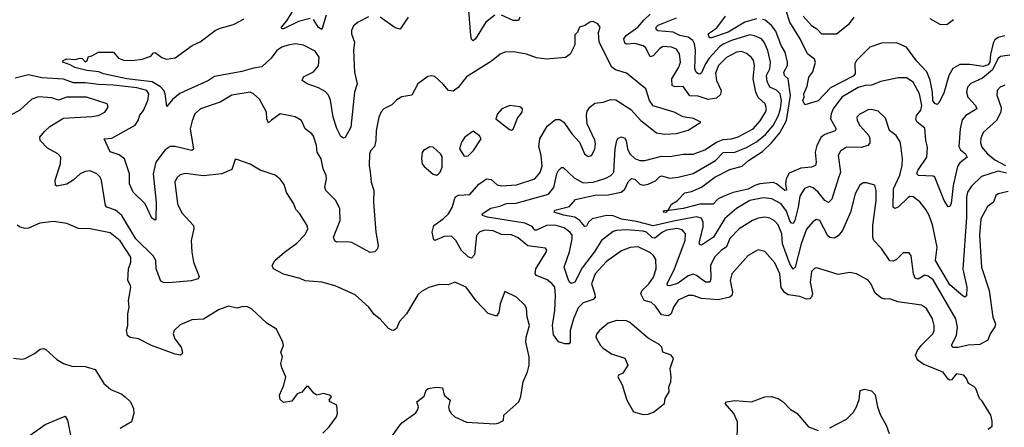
# Model space of a CAD drawing. Extents: x 1954683 to 2060285, y 904798 to 1016299.
# Tile 246 of 256: x 1966542 to 1972453, y 1003513 to 1005960. Entities that reach past the tile are written whole.
import ezdxf

# ---------------------------------------------------------------- set-up
doc = ezdxf.new("R2010")
doc.units = 0

msp = doc.modelspace()

# ---------------------------------------------------------------- linework, layer by layer
at = {"layer": '0CON10XD'}
for points in [[(1968635, 1005977.3), (1968574.3, 1005945), (1968545, 1005922.5), (1968533.1, 1005895), (1968533.6, 1005875), (1968551.2, 1005825), (1968546.1, 1005775), (1968552.4, 1005645), (1968568.2, 1005575), (1968552.1, 1005525), (1968530.5, 1005315), (1968495, 1005253.8), (1968485, 1005248.8), (1968469.5, 1005259.5), (1968445, 1005306.7), (1968424.7, 1005374.7), (1968406.9, 1005476.9), (1968395, 1005506.9), (1968375, 1005528.8), (1968335, 1005552), (1968267.5, 1005575), (1968238.5, 1005595), (1968245, 1005616.7), (1968305, 1005647.5), (1968335, 1005682.5), (1968339.6, 1005735), (1968315, 1005771.4), (1968245, 1005807.8), (1968195, 1005815.4), (1968153, 1005807), (1968115, 1005794.5), (1968085, 1005775.6), (1968050.9, 1005729.1), (1967995, 1005677.1), (1967945, 1005668.6), (1967875, 1005649.7), (1967710.8, 1005619.2), (1967674.7, 1005595.3), (1967503.6, 1005516.4), (1967459.6, 1005480.4), (1967425, 1005440), (1967416.2, 1005515), (1967407.5, 1005535), (1967386.5, 1005556.5), (1967337.9, 1005587.9), (1967185.7, 1005604.3), (1967045.5, 1005635.5), (1967017.4, 1005647.4), (1966944.5, 1005654.5), (1966873.3, 1005673.3), (1966845, 1005690), (1966800, 1005705), (1966803.8, 1005715), (1966825, 1005724.5), (1966875, 1005720.8), (1966905, 1005730), (1966918, 1005728), (1966935, 1005707.5), (1966946.7, 1005715), (1966955, 1005740), (1966975, 1005742.5), (1967015, 1005766), (1967106.1, 1005766.1), (1967135, 1005729.4), (1967165, 1005717.1), (1967215, 1005715.4), (1967276.8, 1005723.2), (1967328.8, 1005741.2), (1967345, 1005761.2), (1967355, 1005764), (1967395, 1005733.3), (1967423.1, 1005723.1), (1967475, 1005731.9), (1967576.7, 1005805), (1967625, 1005827.1), (1967715.8, 1005895), (1967745, 1005909.1), (1967825, 1005931.8), (1967890, 1005965)], [(1968285, 1005968.2), (1968215, 1005948.9), (1968126, 1005906), (1968116.2, 1005906.2), (1968114.3, 1005915), (1968146.6, 1005953.4), (1968190, 1006025)], [(1968382.3, 1005987.7), (1968355, 1005901.9), (1968335, 1005914.4), (1968305, 1005960.5)], [(1968874.5, 1005975.5), (1968825, 1005904.2), (1968795, 1005910.6), (1968705.3, 1005975.3)], [(1969395, 1005986.8), (1969339.6, 1005945), (1969278.8, 1005845), (1969265, 1005832.5), (1969255, 1005843.3), (1969250.8, 1005865), (1969238.8, 1006015)], [(1969544.4, 1005975), (1969536, 1005955), (1969505, 1005955.5), (1969435, 1005988.4)], [(1970785, 1005732.7), (1970737.6, 1005685), (1970718.5, 1005638.5), (1970724.3, 1005595), (1970751.9, 1005535), (1970749.2, 1005510.8), (1970725, 1005490), (1970675, 1005481.9), (1970615, 1005501), (1970565, 1005504.1), (1970525, 1005559.6), (1970475, 1005556.9), (1970458.9, 1005565), (1970457.1, 1005605), (1970499.2, 1005675), (1970508.8, 1005705), (1970503.2, 1005755), (1970484.2, 1005784.2), (1970455, 1005794.7), (1970405, 1005798.4), (1970385, 1005786.8), (1970345, 1005742.5), (1970326.5, 1005736.5), (1970301.1, 1005791.1), (1970285, 1005804.2), (1970235, 1005816.9), (1970185, 1005813.8), (1970175, 1005819.4), (1970167.7, 1005845), (1970181.8, 1005865), (1970253.2, 1005915), (1970289.9, 1005960.1), (1970327, 1005993)], [(1970965, 1005965.5), (1970894.1, 1005945.9), (1970795, 1005886), (1970695, 1005850.4), (1970682.3, 1005852.3), (1970675.6, 1005875), (1970727.6, 1005912.4), (1970779.5, 1005980.5)], [(1972455, 1005862.7), (1972415, 1005853.4), (1972395, 1005838.6), (1972385, 1005819.3), (1972369.3, 1005750.7), (1972366.4, 1005705), (1972355, 1005688.4), (1972325, 1005679.7), (1972245, 1005690.3), (1972185, 1005691.1), (1972143.2, 1005666.8), (1972118.8, 1005625), (1972090.1, 1005519.9), (1972059.7, 1005460.3), (1972048.8, 1005451.2), (1972035, 1005458), (1972022.5, 1005475), (1972020.5, 1005525), (1972006.5, 1005596.5), (1971988.1, 1005648.1), (1971925, 1005712.9), (1971865.8, 1005795), (1971805, 1005820.4), (1971715, 1005818.8), (1971644.6, 1005795.4), (1971565.6, 1005715), (1971554.6, 1005695), (1971556.3, 1005635), (1971545, 1005620.7), (1971409.7, 1005550.3), (1971335, 1005473.8), (1971255, 1005448.8), (1971242.7, 1005475), (1971251.2, 1005495), (1971248.6, 1005515), (1971269.7, 1005560.3), (1971279.5, 1005615), (1971302.4, 1005647.6), (1971319.3, 1005705), (1971312.6, 1005722.6), (1971270.4, 1005755), (1971227.7, 1005845), (1971164.5, 1005945), (1971143.6, 1006013.6)], [(1971245, 1005982), (1971295, 1005926), (1971326.2, 1005905), (1971354.4, 1005874.4), (1971445, 1005874.6), (1971523, 1005937), (1971551.6, 1005975)], [(1972355, 1003501.2), (1972379.5, 1003520.5), (1972380.5, 1003550.5), (1972371.2, 1003585), (1972320.5, 1003670.5), (1972303.8, 1003685), (1972281.2, 1003745), (1972268.8, 1003758.8), (1972236.7, 1003775), (1972226.2, 1003805), (1972210, 1003825), (1972165, 1003834.2), (1972135, 1003798.8), (1972125, 1003796), (1972115, 1003801.2), (1972085, 1003843.1), (1971970.2, 1003890.2), (1971935, 1003914.4), (1971926.7, 1003926.7), (1971920, 1003945), (1971930.9, 1003975), (1971952.5, 1004005), (1972024.3, 1004075), (1972031.9, 1004095), (1972032.2, 1004125), (1972021.1, 1004165), (1971985, 1004225.7), (1971955, 1004245.6), (1971814, 1004266), (1971765, 1004284.3), (1971735, 1004281.5), (1971715, 1004287.3), (1971677.3, 1004317.3), (1971653, 1004373), (1971635, 1004395.8), (1971565, 1004434.4), (1971525, 1004441.9), (1971455, 1004430.6), (1971390.9, 1004450.9), (1971325, 1004470), (1971312.7, 1004467.3), (1971295, 1004448.8), (1971286.2, 1004385), (1971301.4, 1004315), (1971295.9, 1004295), (1971285.1, 1004284.9), (1971265, 1004281.6), (1971225, 1004298.9), (1971155, 1004307.8), (1971132.6, 1004322.6), (1971112.8, 1004352.8), (1971104.1, 1004435), (1971075, 1004501.1), (1971015, 1004569.2), (1970975, 1004579.2), (1970914.3, 1004545), (1970816, 1004434), (1970806.8, 1004395), (1970820.7, 1004325), (1970816.5, 1004305), (1970805, 1004293.4), (1970735, 1004278.4), (1970635, 1004286.5), (1970585, 1004304.1), (1970555, 1004303.9), (1970494.5, 1004275.5), (1970466.9, 1004235), (1970452.5, 1004195), (1970435, 1004181.6), (1970395, 1004187.8), (1970358.8, 1004241.2), (1970335, 1004262.8), (1970291.2, 1004275), (1970271.2, 1004315), (1970277.3, 1004332.7), (1970319.4, 1004375), (1970347.2, 1004415), (1970363.1, 1004465), (1970360.9, 1004520.9), (1970347.1, 1004545), (1970329.5, 1004559.5), (1970255, 1004596.2), (1970207, 1004593), (1970155, 1004573.3), (1970065, 1004508.8), (1969997.5, 1004435), (1969975.3, 1004375), (1969995.2, 1004315), (1969996.6, 1004293.4), (1969985, 1004280), (1969925, 1004260.6), (1969895, 1004229.2), (1969866, 1004165), (1969847.4, 1004095), (1969847.3, 1004025), (1969841.2, 1004015), (1969815, 1004014.1), (1969776, 1004026), (1969747.3, 1004067.3), (1969740.5, 1004125), (1969754.8, 1004215), (1969758, 1004305), (1969753.5, 1004353.5), (1969737.2, 1004377.2), (1969708.2, 1004398.2), (1969645, 1004424.1), (1969635.4, 1004435), (1969640, 1004465), (1969702, 1004565), (1969705.8, 1004575.8), (1969697.7, 1004587.7), (1969592, 1004602), (1969535, 1004649.6), (1969495, 1004668.2), (1969435, 1004671.2), (1969385, 1004692.2), (1969335, 1004696.9), (1969305, 1004686.8), (1969283.4, 1004665), (1969271.5, 1004548.5), (1969255, 1004528.1), (1969235, 1004535.5), (1969193.6, 1004573.6), (1969160, 1004635), (1969135, 1004659.7), (1969091, 1004659), (1969035, 1004634.3), (1969028, 1004638), (1969017.1, 1004685), (1969028.2, 1004725), (1969085, 1004764.6), (1969116.1, 1004795), (1969137.6, 1004832.4), (1969155.2, 1004894.8), (1969174.3, 1004905.7), (1969210.9, 1004909.1), (1969245, 1004910.8), (1969297.3, 1004972.7), (1969345, 1005005.5), (1969371.7, 1005001.7), (1969408.8, 1004968.8), (1969435, 1004962.3), (1969525, 1004969.7), (1969635.3, 1005004.7), (1969667.1, 1005042.9), (1969678.2, 1005081.8), (1969673.2, 1005145), (1969658.5, 1005198.5), (1969665.3, 1005245), (1969708.6, 1005321.4), (1969758.3, 1005361.7), (1969785, 1005360.5), (1969808.1, 1005345), (1969856.9, 1005275), (1969902.9, 1005225), (1969932.5, 1005155), (1969955, 1005139.2), (1969975, 1005144), (1969995, 1005183.3), (1969998.1, 1005215), (1969995, 1005236.7), (1969948.9, 1005335), (1969944.5, 1005384.5), (1969949.2, 1005410.8), (1969964.3, 1005435), (1969995, 1005458.1), (1970045, 1005464.2), (1970089.7, 1005480.3), (1970119.6, 1005479.6), (1970210.3, 1005420.3), (1970271.4, 1005355), (1970365, 1005280), (1970415, 1005272.7), (1970485, 1005276.9), (1970555, 1005296.9), (1970630, 1005345), (1970587, 1005367), (1970525, 1005377.5), (1970470, 1005405), (1970345, 1005442.9), (1970321.9, 1005475), (1970301.2, 1005545), (1970185, 1005638.6), (1970118.8, 1005658.8), (1970096, 1005676), (1970020.8, 1005825), (1970015.9, 1005884.1), (1970026.2, 1005915), (1970012.5, 1005935), (1969985, 1005948.8), (1969965, 1005945.8), (1969935, 1005926), (1969903.3, 1005915), (1969890, 1005885), (1969875, 1005870), (1969875, 1005810), (1969847.3, 1005752.7), (1969817.7, 1005732.3), (1969705, 1005722.5), (1969645, 1005731.9), (1969585, 1005753.6), (1969508, 1005768), (1969455, 1005765.6), (1969426.9, 1005753.1), (1969375, 1005710.8), (1969223.4, 1005616.6), (1969175, 1005552.2), (1969145, 1005531.9), (1969115.6, 1005535.6), (1969085, 1005573.3), (1969035, 1005618.8), (1969015, 1005623.8), (1968991.2, 1005618.8), (1968931.2, 1005575), (1968895, 1005506.7), (1968835, 1005498), (1968805, 1005479.2), (1968775, 1005448.6), (1968728, 1005425), (1968712.2, 1005407.8), (1968698.5, 1005375), (1968681.1, 1005295), (1968680.6, 1005235), (1968671.7, 1005198.3), (1968650, 1005175), (1968642.3, 1005155), (1968639.2, 1005085), (1968646.8, 1005046.8), (1968652, 1004985), (1968667.5, 1004935), (1968666, 1004864), (1968678.9, 1004685), (1968693.3, 1004605), (1968690.8, 1004585), (1968673.1, 1004566.9), (1968645, 1004563.3), (1968535, 1004621.5), (1968505, 1004626.5), (1968444.3, 1004624.3), (1968433.1, 1004633.1), (1968425.7, 1004655), (1968465.5, 1004755), (1968464.4, 1004824.4), (1968440.6, 1004875), (1968378.9, 1004935), (1968374.6, 1004955), (1968383.5, 1005005), (1968381.2, 1005025), (1968363.6, 1005065), (1968350.8, 1005125), (1968328.7, 1005165), (1968324.6, 1005205), (1968305, 1005261.2), (1968295, 1005275.8), (1968256.2, 1005305), (1968234.2, 1005354.2), (1968195, 1005377.1), (1968105, 1005394.3), (1968053.6, 1005356.4)], [(1970681.7, 1005728.3), (1970659, 1005695), (1970635, 1005640.6), (1970625, 1005633.3), (1970615, 1005635.5), (1970603.5, 1005645), (1970595.3, 1005665.3), (1970598.2, 1005778.2), (1970592.4, 1005815), (1970582.1, 1005835), (1970555, 1005854.8), (1970505, 1005866.3), (1970465, 1005885.2), (1970373.3, 1005893.3), (1970362.2, 1005902.2), (1970363, 1005915), (1970375, 1005926.5), (1970485, 1005971.7)], [(1970416.4, 1004803.6), (1970403.8, 1004805), (1970412.5, 1004815), (1970433.9, 1004816.1), (1970455, 1004853.3), (1970487.9, 1004872.1), (1970535, 1004921.2), (1970575, 1004928.4), (1970635, 1004954.7), (1970715, 1005013.9), (1970805, 1005061.2), (1970878.9, 1005081.1), (1970917.8, 1005115), (1971000.3, 1005169.7), (1971055, 1005221.7), (1971105, 1005280.6), (1971145.9, 1005355), (1971168.2, 1005505), (1971155.4, 1005605), (1971134, 1005625), (1971128.2, 1005645), (1971150.4, 1005685), (1971151.8, 1005705), (1971136.8, 1005765), (1971112.6, 1005805), (1971082, 1005892), (1971055, 1005924.7), (1971017.3, 1005957.3), (1971002.4, 1005962.4)], [(1972005, 1005967.7), (1972065, 1005932.9), (1972108.2, 1005931.8), (1972147.7, 1005962.3)], [(1972465, 1005038.9), (1972415, 1005050), (1972315, 1005018.2), (1972255, 1004961.5), (1972230.6, 1004925), (1972224.8, 1004895), (1972225.5, 1004775), (1972203.3, 1004463.3), (1972226.6, 1004353.4), (1972225, 1004302.5), (1972215.8, 1004294.2), (1972205, 1004300), (1972125, 1004367.5), (1972039.6, 1004515), (1972049.5, 1004595), (1972021.2, 1004728.8), (1972001.5, 1004785), (1971981.3, 1004821.3), (1971945.8, 1004865.8), (1971905, 1004896.5), (1971885, 1004899.1), (1971875, 1004892.9), (1971815, 1004833.8), (1971795, 1004826.9), (1971785.7, 1004835), (1971787.7, 1004945), (1971825, 1005027.1), (1971839.1, 1005085), (1971840.9, 1005125), (1971831.9, 1005205), (1971826.8, 1005226.8), (1971804.3, 1005264.3), (1971764.3, 1005295), (1971738.7, 1005368.7), (1971695, 1005411.5), (1971655, 1005420.9), (1971635, 1005418.2), (1971585, 1005393.3), (1971566.9, 1005375), (1971570, 1005355), (1971585.5, 1005325), (1971638.9, 1005265), (1971645.9, 1005245), (1971645, 1005218.8), (1971632.9, 1005205), (1971595, 1005193.7), (1971506.2, 1005195), (1971469.3, 1005170.7), (1971455.4, 1005144.6), (1971469.3, 1005045), (1971454.8, 1005005.2), (1971416.5, 1004883.5), (1971398, 1004862), (1971375, 1004875.4), (1971334.5, 1004924.5), (1971305, 1004950), (1971282.2, 1004957.8), (1971253.7, 1004946.3), (1971225, 1004900), (1971215.1, 1004834.9), (1971195, 1004754.2), (1971185, 1004735.7), (1971175, 1004737.8), (1971165, 1004752.2), (1971145, 1004811.5), (1971113.8, 1004855), (1971057.5, 1004885), (1971005, 1004890.5), (1970925.7, 1004875), (1970845, 1004827.3), (1970775, 1004766.9), (1970705.9, 1004655), (1970635, 1004607.1), (1970625, 1004608.8), (1970620.9, 1004620.9), (1970644.8, 1004715), (1970645.2, 1004745.2), (1970635, 1004768.2), (1970605, 1004776.3), (1970477.6, 1004752.4), (1970345, 1004722.2), (1970245, 1004749.3), (1970155, 1004762.1), (1970105, 1004782.1), (1970065, 1004784.5), (1969978.6, 1004765), (1969957.5, 1004745), (1969945, 1004720), (1969935, 1004718), (1969904.3, 1004755), (1969874.3, 1004774.3), (1969806, 1004786), (1969750, 1004805), (1969754.2, 1004815.8), (1969841.9, 1004838.1), (1969879.3, 1004880.7), (1969995, 1004906.9), (1970075, 1004909.3), (1970151.9, 1004925), (1970175, 1004943.3), (1970195, 1004987.5), (1970215, 1005006.4), (1970235, 1005003.6), (1970265, 1004973.3), (1970285, 1004966.9), (1970315, 1004971.8), (1970357.8, 1004992.2), (1970382.7, 1005017.3), (1970395, 1005021.9), (1970445, 1005008.7), (1970495.3, 1005014.7), (1970585, 1005036.2), (1970718, 1005115), (1970765, 1005162.4), (1970835, 1005164.3), (1970905, 1005193.3), (1970965, 1005227), (1971019.1, 1005270.9), (1971065.6, 1005324.4), (1971095, 1005381.2), (1971109.4, 1005425), (1971115.7, 1005475.7), (1971106.4, 1005515), (1971085, 1005538.1), (1971045, 1005556), (1971028.2, 1005588.2), (1971025.8, 1005625), (1971044.8, 1005665), (1971048.9, 1005705), (1971032.8, 1005775), (1971011.8, 1005825), (1970995, 1005845.9), (1970953.9, 1005863.9), (1970925, 1005869), (1970815, 1005834.5), (1970765.8, 1005814.2), (1970742.5, 1005797.5), (1970681.7, 1005728.3)], [(1972475, 1004928.9), (1972415, 1004915.5), (1972402.2, 1004905), (1972387.1, 1004865), (1972352.3, 1004837.7), (1972312.2, 1004765), (1972303.7, 1004665), (1972315.4, 1004475), (1972360.7, 1004335), (1972383.4, 1004173.4), (1972399.6, 1004135), (1972395, 1004115.8), (1972366.9, 1004075), (1972353.1, 1004036.9), (1972305, 1004010.4), (1972235, 1004006.5), (1972175, 1003991.9), (1972143, 1003993), (1972135.8, 1004005.8), (1972165.3, 1004065), (1972171.1, 1004115), (1972160.9, 1004165), (1972025, 1004398.8), (1971995, 1004420.4), (1971975, 1004425.4), (1971935, 1004402.8), (1971917.6, 1004407.6), (1971908.4, 1004435), (1971892.9, 1004542.9), (1971880.5, 1004560.5), (1971845, 1004561.2), (1971805, 1004520), (1971785, 1004510.6), (1971765, 1004512.5), (1971715, 1004585.5), (1971668.5, 1004635), (1971662.4, 1004655), (1971663.7, 1004725), (1971683.8, 1004875), (1971682.9, 1004935), (1971675, 1004966), (1971625, 1004980.8), (1971605, 1004980), (1971585, 1004967.5), (1971557.5, 1004915), (1971528.5, 1004805), (1971481.1, 1004695), (1971455, 1004661.8), (1971430.9, 1004649.1), (1971405, 1004652.2), (1971392.6, 1004662.6), (1971345, 1004754.3), (1971325, 1004761.4), (1971305, 1004749.5), (1971265, 1004701.9), (1971232.7, 1004615), (1971196.3, 1004473.7), (1971185, 1004463.3), (1971165, 1004494.6), (1971121.8, 1004615), (1971116.1, 1004675), (1971095, 1004729.1), (1971073.1, 1004753.1), (1971045, 1004769.3), (1971015, 1004775.3), (1970975, 1004769.4), (1970940.6, 1004755), (1970860.9, 1004705), (1970805, 1004645.5), (1970784, 1004596), (1970753.1, 1004575), (1970713.2, 1004535), (1970689.3, 1004485), (1970690.7, 1004405), (1970685.3, 1004384.7), (1970659.2, 1004385), (1970605, 1004425.3), (1970585, 1004431.8), (1970555, 1004422.5), (1970495, 1004379.3), (1970445, 1004362.7), (1970431.2, 1004365), (1970427.8, 1004375), (1970472.6, 1004465), (1970536.2, 1004635), (1970538.9, 1004675), (1970519.5, 1004699.5), (1970486.3, 1004706.3), (1970425, 1004696.1), (1970401.3, 1004685), (1970355, 1004648.1), (1970341.1, 1004651.1), (1970305, 1004683.7), (1970285, 1004690.5), (1970185, 1004697.6), (1970125, 1004695.3), (1970105, 1004688.8), (1970035, 1004635.4), (1969991.4, 1004565), (1969919.4, 1004470.6), (1969875, 1004384), (1969855, 1004377.1), (1969845, 1004381.4), (1969836, 1004396), (1969810.9, 1004475), (1969842.6, 1004567.4), (1969859, 1004645), (1969857.7, 1004667.7), (1969844, 1004685), (1969810.5, 1004710.5), (1969755, 1004726.2), (1969705, 1004723.9), (1969645, 1004696.1), (1969635, 1004696.5), (1969618.6, 1004718.6), (1969575, 1004737.7), (1969350, 1004775), (1969320.8, 1004785), (1969318.6, 1004795), (1969370.9, 1004829.1), (1969425, 1004840.2), (1969465, 1004856), (1969521.3, 1004858.7), (1969716.6, 1004913.4), (1969748.2, 1004951.8), (1969766.9, 1005035), (1969776, 1005054), (1969795, 1005072), (1969805, 1005072), (1969870.3, 1005010.3), (1969925, 1004981.1), (1969985, 1004984.7), (1970060.9, 1005009.1), (1970090, 1005025), (1970107.7, 1005045), (1970116.9, 1005185), (1970126, 1005235), (1970135, 1005248.2), (1970155, 1005256.2), (1970175, 1005248.2), (1970183.2, 1005235), (1970190.5, 1005185), (1970205.4, 1005155), (1970235, 1005126.2), (1970265, 1005114.6), (1970295, 1005113.9), (1970395, 1005140.6), (1970445, 1005139.7), (1970525, 1005152), (1970585, 1005152.6), (1970655, 1005178.4), (1970725, 1005225.6), (1970765, 1005240.2), (1970815, 1005244.8), (1970855, 1005256), (1970945.3, 1005305), (1970987.4, 1005352.6), (1971019.7, 1005405), (1971025.9, 1005425.9), (1971016.9, 1005455), (1970975, 1005494), (1970960.5, 1005525), (1970945.6, 1005605), (1970953.2, 1005685), (1970947.2, 1005715), (1970935, 1005733.5), (1970905, 1005757.5), (1970875, 1005769.6), (1970845, 1005764.7), (1970785, 1005732.7)], [(1972485, 1005746.7), (1972430.4, 1005739.6), (1972414.4, 1005725.6), (1972380.8, 1005659.2), (1972321.3, 1005608.7), (1972252, 1005578), (1972232.3, 1005555), (1972224.6, 1005525), (1972232.9, 1005495), (1972280, 1005445), (1972287.8, 1005425), (1972221.8, 1005385), (1972200.1, 1005359.9), (1972186.9, 1005305), (1972179.6, 1005199.6), (1972188.6, 1005178.6), (1972219.1, 1005155), (1972229.4, 1005135), (1972185, 1005101.2), (1972171.1, 1005078.9), (1972145.6, 1004965), (1972132.8, 1004857.2), (1972125, 1004838), (1972115, 1004836), (1972091.6, 1004875), (1972035, 1005015.5), (1972025, 1005021.2), (1971937.5, 1005025), (1971926.9, 1005035), (1971933.9, 1005055), (1971986.5, 1005135), (1971991.4, 1005195), (1971981, 1005235), (1971975, 1005309.2), (1971930.4, 1005345), (1971921.8, 1005361.8), (1971926.4, 1005385), (1971952.3, 1005417.7), (1971957.4, 1005445), (1971944.4, 1005514.4), (1971906.2, 1005585), (1971865, 1005610.9), (1971815, 1005611.1), (1971711.4, 1005588.6), (1971655, 1005566.7), (1971617.5, 1005565), (1971575.9, 1005554.1), (1971477.3, 1005495), (1971426.2, 1005425), (1971413.3, 1005395), (1971409.6, 1005365), (1971443.6, 1005305), (1971436.8, 1005293.2), (1971375, 1005271.8), (1971353.1, 1005255), (1971327.6, 1005205), (1971318, 1005165), (1971323.5, 1005105), (1971319.2, 1005085), (1971295, 1005075.4), (1971230.4, 1005069.6), (1971160.6, 1005039.4), (1971142.4, 1005005), (1971139.3, 1004975), (1971145, 1004936.2), (1971135, 1004935.6), (1971085, 1004974.4), (1971065, 1004982.8), (1970985, 1004974), (1970955, 1004965.4), (1970915, 1004942.6), (1970825, 1004921.7), (1970765, 1004899.3), (1970735.6, 1004884.4), (1970705, 1004853.3), (1970625, 1004852.4), (1970525, 1004827.5), (1970427.5, 1004812.5), (1970426.2, 1004805), (1970416.4, 1004803.6)], [(1968053.6, 1005356.4), (1968035, 1005340), (1968024.7, 1005365), (1968024.4, 1005405), (1967982.2, 1005482.2), (1967946.2, 1005515), (1967925, 1005524.3), (1967815, 1005508.1), (1967744.7, 1005465.3), (1967628, 1005425), (1967594.3, 1005395), (1967576.8, 1005353.2), (1967565.6, 1005305), (1967585, 1005183.8), (1967575, 1005175.7), (1967565, 1005176.5), (1967475, 1005199.5), (1967445, 1005198.6), (1967415, 1005178.8), (1967358.6, 1005105), (1967344, 1005035), (1967361.1, 1004865), (1967359.5, 1004760.5), (1967355, 1004756.7), (1967335, 1004769.2), (1967295.6, 1004855), (1967222.5, 1004925), (1967201.8, 1004975), (1967201.1, 1005035), (1967171.9, 1005125), (1967139.8, 1005149.8), (1967085, 1005167.5), (1967050, 1005245), (1967095, 1005249.3), (1967235, 1005326.2), (1967253.5, 1005355), (1967262.5, 1005387.5), (1967285.9, 1005415), (1967312.2, 1005475), (1967316.9, 1005515), (1967306.1, 1005535), (1967245, 1005551.6), (1967105, 1005567.9), (1967015, 1005570.4), (1966935, 1005581.1), (1966865, 1005580.4), (1966805, 1005602.3), (1966675, 1005610.5), (1966595, 1005628.2), (1966515, 1005609.2)], [(1972455, 1005566.2), (1972428.6, 1005555), (1972409.5, 1005535), (1972407.8, 1005507.8), (1972433.2, 1005433.2), (1972431.2, 1005405), (1972405.2, 1005354.8), (1972325, 1005282.9), (1972311.2, 1005248.8), (1972310.4, 1005220.4), (1972317.7, 1005195), (1972351.1, 1005155), (1972395, 1005119.7), (1972460, 1005085)], [(1968930, 1003615), (1968936.2, 1003635), (1968926.2, 1003665), (1968969.3, 1003700.7), (1968982.5, 1003735), (1968995, 1003746.2), (1969045, 1003753.3), (1969079.3, 1003749.3), (1969090, 1003705), (1969126.1, 1003676.1), (1969116.2, 1003635), (1969120, 1003615), (1969132.5, 1003595), (1969155, 1003576.2), (1969225, 1003543.8), (1969395, 1003533.3), (1969413.3, 1003536.7), (1969446.4, 1003553.6), (1969447.5, 1003585), (1969537.5, 1003665), (1969551.2, 1003698.8), (1969564.3, 1003785.7), (1969590, 1003845), (1969600, 1003885), (1969601.2, 1003935), (1969580, 1004025), (1969582.5, 1004055), (1969602.9, 1004125), (1969588, 1004175), (1969585, 1004227.5), (1969575, 1004246.7), (1969525, 1004294), (1969455, 1004327.5), (1969425.8, 1004255), (1969418.8, 1004201.2), (1969405, 1004180), (1969355, 1004196.7), (1969282.7, 1004272.7), (1969222, 1004355), (1969155, 1004384), (1969115, 1004368.8), (1969060.5, 1004369.5), (1968997.7, 1004352.3), (1968955, 1004328.8), (1968932.1, 1004307.9), (1968864.3, 1004195), (1968822.2, 1004147.8), (1968804.5, 1004105.5), (1968785.7, 1004094.3), (1968775, 1004095.7), (1968755, 1004105.7), (1968705, 1004162.5), (1968670.3, 1004190.3), (1968638, 1004235), (1968555, 1004308), (1968435, 1004362.5), (1968355, 1004384.5), (1968255, 1004391.9), (1968225, 1004406.2), (1968125, 1004432.3), (1968066.2, 1004465), (1968058, 1004485), (1968073.8, 1004515), (1968130.8, 1004565), (1968205, 1004617.8), (1968255, 1004670), (1968272.2, 1004705), (1968267.8, 1004725), (1968224.3, 1004795), (1968199.8, 1004819.8), (1968188.1, 1004855), (1968143.3, 1004923.3), (1968130, 1004970), (1968105, 1005003.3), (1968075, 1005025.8), (1967985, 1005057.5), (1967925, 1005092.5), (1967845, 1005120), (1967835, 1005120), (1967815, 1005061.2), (1967755, 1005034.3), (1967645, 1005021.8), (1967535, 1005035.8), (1967505, 1005028.8), (1967485, 1005011.2), (1967473.1, 1004985), (1967490, 1004855), (1967515, 1004800.8), (1967585.6, 1004725), (1967586.5, 1004705), (1967570.4, 1004635), (1967575.5, 1004565), (1967584.5, 1004505), (1967618.6, 1004418.6), (1967613.3, 1004405), (1967571.7, 1004391.7), (1967435, 1004380.8), (1967405, 1004382.9), (1967390.2, 1004390.2), (1967361.2, 1004465), (1967358.7, 1004515), (1967342.8, 1004542.8), (1967238.8, 1004645), (1967154.7, 1004785), (1967116.6, 1004816.6), (1967065, 1004835.5), (1967056.4, 1004845), (1967033.1, 1004995), (1967024.3, 1005015), (1967005, 1005035.6), (1966965, 1005051.8), (1966935, 1005049.6), (1966905, 1005035.5), (1966863, 1004997), (1966825, 1004973.1), (1966765, 1004960), (1966756.1, 1004966.1), (1966755, 1004997.5), (1966787.8, 1005095), (1966788, 1005135), (1966770, 1005155), (1966708.7, 1005188.7), (1966664.2, 1005235), (1966662.9, 1005255), (1966690.4, 1005289.6), (1966722, 1005318), (1966805, 1005370), (1966975, 1005379.4), (1967015, 1005385.8), (1967053.8, 1005405), (1967073.8, 1005435), (1967066.7, 1005455), (1966942.5, 1005495), (1966825, 1005494.5), (1966775, 1005477.9), (1966735, 1005491.1), (1966655, 1005497.5), (1966615, 1005483.1), (1966543.7, 1005416.3), (1966485, 1005384.4)], [(1969495, 1005297.5), (1969505, 1005302.5), (1969530.3, 1005369.7), (1969558, 1005405), (1969561.2, 1005425), (1969545, 1005438), (1969484.2, 1005445.8), (1969436.7, 1005425), (1969411.2, 1005395), (1969400, 1005365), (1969481.7, 1005301.7), (1969495, 1005297.5)], [(1969210.8, 1005140.8), (1969235, 1005142.5), (1969266.9, 1005175), (1969312.5, 1005245), (1969303, 1005263), (1969265, 1005290), (1969214, 1005255), (1969194, 1005225), (1969181.2, 1005185), (1969210.8, 1005140.8)], [(1969045, 1005026.7), (1969055, 1005033.3), (1969066, 1005045), (1969077.1, 1005075), (1969078.8, 1005138.8), (1969068.8, 1005155), (1969025, 1005194), (1969005, 1005197.5), (1968966.7, 1005175), (1968957.5, 1005162.5), (1968953.1, 1005125), (1968958.6, 1005095), (1968969.1, 1005079.1), (1969025, 1005033.3), (1969045, 1005026.7)], [(1968362.3, 1003477.7), (1968400, 1003515), (1968443.6, 1003576.4), (1968450, 1003595), (1968446.2, 1003645), (1968406.7, 1003665), (1968400, 1003675), (1968413.3, 1003695), (1968402.5, 1003705), (1968365, 1003716), (1968325, 1003706.2), (1968307.3, 1003717.3), (1968275, 1003758.8), (1968265, 1003760), (1968235.8, 1003724.2), (1968207, 1003713), (1968175, 1003670), (1968125, 1003662.5), (1968105, 1003680), (1968101.2, 1003705), (1968126.7, 1003765), (1968140, 1003815), (1968115, 1003870), (1968110, 1003895), (1968118.8, 1003935), (1968110, 1003965), (1968126.4, 1004003.6), (1968122.5, 1004025), (1968083, 1004103), (1968025, 1004137.5), (1967933.3, 1004225), (1967905, 1004237.5), (1967875, 1004237.1), (1967845, 1004227.5), (1967795, 1004239.4), (1967735, 1004217.8), (1967645, 1004162.5), (1967575, 1004158), (1967505, 1004128.6), (1967469.2, 1004095), (1967462.9, 1004075), (1967473.1, 1004045), (1967512, 1003995), (1967520, 1003965), (1967515, 1003952.5), (1967505, 1003946.7), (1967475, 1003951.4), (1967333.4, 1004003.4), (1967255, 1004044.4), (1967205, 1004052.5), (1967190, 1004065), (1967184, 1004095), (1967192, 1004125), (1967191.2, 1004195), (1967200, 1004235), (1967194.2, 1004275), (1967208.3, 1004351.7), (1967207.8, 1004365), (1967191.8, 1004395), (1967195.4, 1004464.6), (1967208.9, 1004505), (1967210, 1004535), (1967145, 1004632.5), (1967085, 1004680.6), (1966965, 1004704.4), (1966895, 1004705.7), (1966825, 1004735.8), (1966745, 1004749.4), (1966662.1, 1004737.9), (1966595, 1004709.4), (1966575, 1004706.7), (1966545, 1004714.5), (1966527, 1004727)], [(1970285, 1003590), (1970315, 1003592.5), (1970347, 1003603), (1970412.5, 1003655), (1970417.5, 1003685), (1970440, 1003725), (1970438.8, 1003755), (1970450, 1003785), (1970453, 1003817), (1970447.5, 1003865), (1970466.7, 1003925), (1970452.5, 1003945), (1970403.6, 1003963.6), (1970396.7, 1003995), (1970380.5, 1004010.5), (1970315, 1004047.5), (1970205, 1004141.2), (1970185, 1004151.2), (1970125, 1004153.3), (1970075, 1004138), (1970023.3, 1004095), (1970005, 1004072.5), (1970000, 1004055), (1970028.8, 1004005), (1970045, 1003988.8), (1970095, 1003953.3), (1970175, 1003927.5), (1970192.5, 1003885), (1970161.7, 1003838.3), (1970137.5, 1003825), (1970133.3, 1003815), (1970157.7, 1003767.7), (1970186, 1003675), (1970226.4, 1003606.4), (1970285, 1003590)], [(1966505, 1003928.6), (1966555, 1003922.5), (1966575, 1003925.8), (1966631.2, 1003955), (1966665, 1003982), (1966684.1, 1003985.9), (1966699.3, 1003979.3), (1966765, 1003919.2), (1966805, 1003896), (1966855, 1003880.6), (1966935, 1003877.5), (1966995, 1003859.2), (1967048, 1003775), (1967089.1, 1003739.1), (1967155, 1003711.2), (1967175, 1003696.2), (1967206.5, 1003666.5), (1967225.8, 1003625), (1967228, 1003595), (1967213.6, 1003546.4), (1967144.2, 1003505.8)], [(1971405, 1003509.2), (1971505, 1003562.5), (1971546.4, 1003603.6), (1971565, 1003636.7), (1971580.3, 1003679.7), (1971586.9, 1003733.1), (1971615, 1003741.4), (1971655, 1003732.5), (1971677.9, 1003707.9), (1971691.4, 1003635), (1971709.4, 1003585), (1971744.3, 1003525), (1971760.8, 1003475)], [(1970849.5, 1003415), (1970851.8, 1003545), (1970829.1, 1003595), (1970777.5, 1003655), (1970785, 1003665.6), (1970835, 1003674.1), (1970935, 1003665.4), (1971015, 1003696.1), (1971055, 1003697.1), (1971095, 1003686.7), (1971125, 1003665.8), (1971169.1, 1003619.1), (1971207.1, 1003597.1), (1971276.7, 1003515), (1971335, 1003494.3)], [(1968739.2, 1003405), (1968819.5, 1003520.5), (1968835, 1003538.8), (1968919.5, 1003600.5), (1968930, 1003615)], [(1966605, 1003466.6), (1966695, 1003529), (1966815, 1003579.2), (1966829.4, 1003555), (1966850, 1003455)]]:
    msp.add_lwpolyline(points, dxfattribs=at)

doc.saveas('drawing.dxf')
